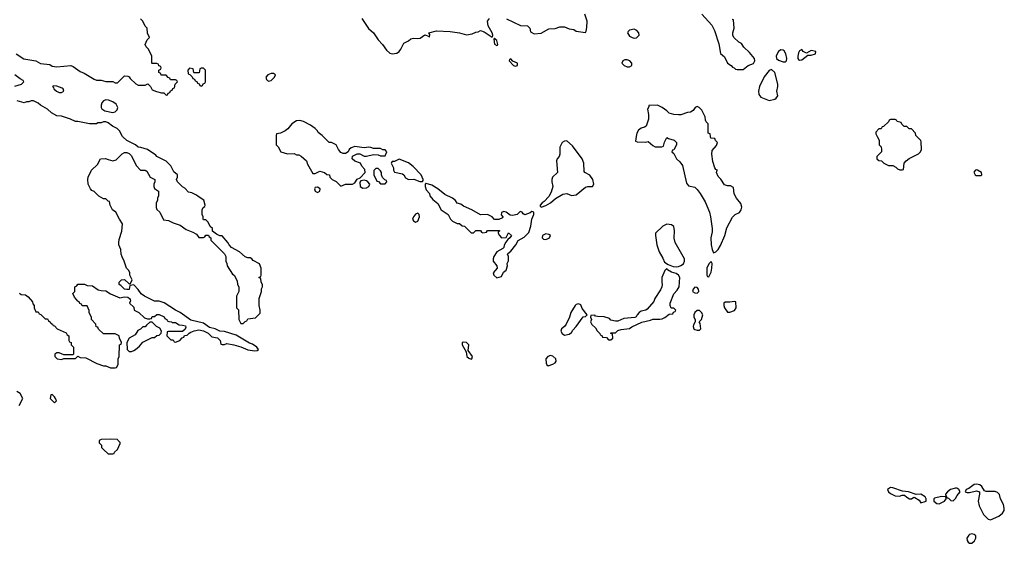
# Model space of a CAD drawing. Header units: inches. Extents: x 1861287 to 2052918, y 204622 to 437896.
# Tile 159 of 215: x 1951211 to 1959668, y 356507 to 361003. Entities that reach past the tile are written whole.
import ezdxf

# ---------------------------------------------------------------- set-up
doc = ezdxf.new("R2010")
doc.units = ezdxf.units.IN
doc.header["$MEASUREMENT"] = 0
doc.layers.add('B9355', color=7, linetype='Continuous')
doc.layers.add('B9356', color=7, linetype='Continuous')

msp = doc.modelspace()

# ---------------------------------------------------------------- linework, layer by layer
at = {"layer": 'B9355', "color": 5, "elevation": 180}
for points in [[(1951210, 358654), (1951223.6, 358643.6), (1951259.6, 358639.6), (1951283.6, 358623.6), (1951319.6, 358579.6), (1951323.6, 358563.6), (1951334, 358550), (1951334, 358530), (1951350, 358494), (1951370, 358494), (1951378, 358478), (1951392.7, 358472.7), (1951430, 358434), (1951450, 358434), (1951458, 358418), (1951474, 358410), (1951478, 358398), (1951494, 358390), (1951498, 358378), (1951510, 358374), (1951534, 358350), (1951610, 358314), (1951618, 358298), (1951634, 358290), (1951634, 358250), (1951638, 358238), (1951652.7, 358232.7), (1951654, 358210), (1951674, 358190), (1951674, 358130), (1951670, 358126), (1951590, 358126), (1951550, 358142), (1951530, 358142), (1951512, 358130), (1951512, 358110), (1951534, 358090), (1951570, 358084.7), (1951590, 358094), (1951690, 358094), (1951710, 358114), (1951730, 358102), (1951779.6, 358099.6), (1951874, 358050), (1951930, 358032), (1951951.6, 358031.6), (1951990, 358014), (1952030, 358014), (1952042, 358018), (1952056.4, 358043.6), (1952058, 358090), (1952066, 358110), (1952068, 358210), (1952082, 358218), (1952086, 358230), (1952068.4, 358268.4), (1952066, 358290), (1952030, 358306), (1951930, 358306), (1951887.3, 358347.3), (1951882, 358362), (1951867.3, 358367.3), (1951866, 358390), (1951828.4, 358428.4), (1951827.3, 358447.3), (1951808.4, 358488.4), (1951807.3, 358507.3), (1951790, 358546), (1951747.3, 358547.3), (1951742, 358562), (1951727.3, 358567.3), (1951722, 358582), (1951710, 358586), (1951680.4, 358620.4), (1951668.4, 358651.6), (1951686, 358670), (1951686, 358710), (1951702, 358718), (1951710, 358732), (1951768.4, 358731.6), (1951790, 358722), (1951836.8, 358716.8), (1951884.5, 358684.5), (1951910, 358677.3), (1951950, 358676), (1951992, 358650), (1952070, 358616), (1952110, 358624.7), (1952139.6, 358619.6), (1952154, 358610), (1952159.6, 358599.6), (1952162, 358590), (1952154, 358570), (1952190, 358534), (1952194, 358510), (1952234, 358490), (1952283.6, 358443.6), (1952310, 358434), (1952330, 358434), (1952342, 358438), (1952350, 358454), (1952370, 358454), (1952389.1, 358470.9), (1952410, 358470.6), (1952450.6, 358450.6), (1952458, 358438), (1952474, 358430), (1952478, 358418), (1952492, 358412), (1952514, 358410), (1952522, 358402), (1952550, 358402), (1952582, 358382), (1952610, 358381), (1952634.4, 358374.4), (1952638, 358362), (1952632.7, 358347.3), (1952610, 358326), (1952490, 358326), (1952478, 358322), (1952474, 358290), (1952510, 358254), (1952530, 358254), (1952538, 358238), (1952550, 358234), (1952586, 358250), (1952607.3, 358272.7), (1952622, 358278), (1952627.3, 358292.7), (1952650, 358294), (1952667.3, 358312.7), (1952680.4, 358319.6), (1952708.9, 358331.1), (1952750, 358338.8), (1952790.7, 358330.7), (1952830, 358311.3), (1952861, 358281), (1952910, 358272), (1952932, 358250), (1952938, 358218), (1952950, 358214), (1952970, 358214), (1952990, 358222), (1953050, 358210.8), (1953110, 358194), (1953170, 358167.3), (1953230, 358160.7), (1953250, 358162.8), (1953262, 358170), (1953249, 358190), (1953210, 358216), (1953185.1, 358225.1), (1953070, 358295.3), (1952970, 358326), (1952930, 358329), (1952890, 358349.3), (1952840.9, 358360.9), (1952790, 358396), (1952682, 358422), (1952588, 358490), (1952550, 358509), (1952452.7, 358572.7), (1952410, 358585.2), (1952370, 358586), (1952282, 358630), (1952255.3, 358650), (1952230, 358686), (1952190, 358726), (1952158, 358722), (1952152.7, 358687.3), (1952130, 358686), (1952110, 358688), (1952080.4, 358720.4), (1952066, 358730), (1952066, 358750), (1952086, 358770), (1952111.6, 358771.6), (1952150, 358734), (1952162, 358738), (1952178, 358770), (1952158, 358810), (1952158, 358830), (1952148, 358850), (1952128.7, 358870), (1952109.1, 358929.1), (1952090, 358966), (1952082, 358990), (1952079, 359030), (1952064, 359070), (1952061.2, 359090), (1952064.7, 359115.3), (1952088.4, 359188.4), (1952095.3, 359250), (1952068, 359290), (1952038, 359350), (1952008, 359370), (1951988, 359410), (1951982, 359442), (1951970, 359446), (1951950, 359466), (1951930, 359466), (1951890, 359488), (1951850, 359528), (1951830, 359538), (1951818, 359550), (1951798, 359590), (1951795.3, 359630), (1951798, 359650), (1951828, 359710), (1951880.4, 359759.6), (1951906, 359810), (1951947.3, 359812.7), (1951970, 359802), (1952010, 359792), (1952039, 359801), (1952090, 359852), (1952110, 359862), (1952130, 359862), (1952150, 359854), (1952170, 359834), (1952212, 359750), (1952250, 359712), (1952290, 359711.3), (1952303.6, 359703.6), (1952331.6, 359651.6), (1952372, 359630), (1952372, 359610), (1952362, 359590), (1952362, 359570), (1952370, 359554), (1952402, 359530), (1952402, 359490), (1952394, 359470), (1952394, 359450), (1952382, 359430), (1952382, 359390), (1952390, 359374), (1952414, 359350), (1952445.4, 359285.4), (1952490, 359278), (1952530, 359258), (1952590, 359238), (1952642, 359202), (1952699.6, 359179.6), (1952730, 359162), (1952750, 359134), (1952790, 359134), (1952802, 359138), (1952810, 359154), (1952832.7, 359152.7), (1952838, 359138), (1952854, 359130), (1952854, 359110), (1952971.6, 358991.6), (1952982, 358970), (1952982, 358930), (1952991.1, 358911.1), (1952992, 358890), (1953039.6, 358819.6), (1953054, 358810), (1953079.6, 358759.6), (1953082, 358730), (1953094, 358710), (1953094, 358670), (1953074, 358630), (1953074, 358530), (1953091.6, 358511.6), (1953094, 358430), (1953110, 358394), (1953130, 358394), (1953147.3, 358412.7), (1953162, 358418), (1953170, 358434), (1953236.4, 358443.6), (1953276.4, 358483.6), (1953278, 358510), (1953268.7, 358550), (1953268.4, 358608.4), (1953288, 358670), (1953288.4, 358691.6), (1953298, 358710), (1953298, 358730), (1953286, 358750), (1953282, 358782), (1953266, 358790), (1953282, 358798), (1953286, 358810), (1953286, 358870), (1953270, 358906), (1953216.4, 358936.4), (1953206, 358950), (1953190, 358958), (1953170, 358958), (1953148.4, 358968.4), (1953098, 359010), (1953030, 359048), (1953008.9, 359068.9), (1952998, 359090), (1952950, 359146), (1952930, 359146), (1952900.4, 359160.4), (1952867.3, 359187.3), (1952866, 359210), (1952847.3, 359227.3), (1952830, 359266), (1952810, 359286), (1952790, 359286), (1952786, 359290), (1952786, 359310), (1952778, 359330), (1952778, 359370), (1952786, 359390), (1952802, 359398), (1952805.2, 359410), (1952793.6, 359453.6), (1952744, 359484), (1952730, 359498), (1952690, 359518), (1952662, 359522), (1952630, 359558), (1952608.9, 359568.9), (1952566, 359610), (1952558, 359630), (1952566, 359650), (1952566, 359670), (1952536.4, 359696.4), (1952508.4, 359748.4), (1952468.4, 359788.4), (1952390, 359828), (1952380.4, 359840.4), (1952310, 359888), (1952252.7, 359907.3), (1952230, 359908), (1952206, 359930), (1952130, 359966), (1952096.4, 359996.4), (1952094.5, 360000)], [(1953414, 360000), (1953414, 359930), (1953431.6, 359911.6), (1953454, 359870), (1953510, 359852), (1953570, 359854), (1953590, 359842), (1953610, 359842), (1953630, 359832), (1953674, 359790), (1953683.6, 359763.6), (1953730, 359682), (1953750, 359682), (1953790, 359702), (1953830, 359692), (1953850, 359674), (1953871.1, 359671.1), (1953874, 359650), (1953894, 359630), (1953930, 359614), (1953970, 359574), (1953990, 359582), (1954010, 359592), (1954068.4, 359591.6), (1954090, 359602), (1954110, 359634), (1954135.3, 359644.7), (1954178, 359690), (1954176.4, 359716.4), (1954150, 359746), (1954138, 359770), (1954089, 359789), (1954068, 359810), (1954068.7, 359831.3), (1954110, 359852), (1954131.6, 359851.6), (1954170, 359832), (1954190, 359832), (1954250, 359844.7), (1954290, 359842), (1954310, 359834), (1954350, 359834), (1954366, 359870), (1954350, 359886), (1954330, 359886), (1954310, 359898), (1954250, 359898), (1954227.3, 359907.3), (1954210, 359908), (1954170, 359902), (1954090, 359914), (1954056.9, 359903.1), (1954042, 359890), (1954031.3, 359868.7), (1954010, 359855.3), (1953990, 359855.3), (1953970, 359862), (1953949.1, 359889.1), (1953928.4, 359928.4), (1953890, 359948), (1953870, 359948), (1953818.6, 360000)], [(1956507, 360000), (1956500.7, 359960.7), (1956513.7, 359953.7), (1956587.7, 359952.3), (1956610, 359958), (1956650, 359922), (1956670, 359912), (1956727.3, 359912.7), (1956742, 359918), (1956748.4, 359951.6), (1956770, 359992), (1956783.6, 359983.6), (1956834, 359970), (1956854, 359950), (1956854, 359930), (1956830, 359886), (1956818, 359882), (1956814, 359870), (1956830, 359854), (1956852, 359810), (1956882, 359782), (1956904.7, 359750), (1956939.8, 359599.8), (1956956.9, 359576.9), (1957010, 359564.7), (1957030, 359544.7), (1957056, 359510), (1957098.5, 359438.5), (1957136, 359350), (1957146, 359310), (1957158.8, 359210), (1957158, 359182), (1957146.8, 359130), (1957150.9, 359070.9), (1957158, 359030), (1957170, 359002), (1957190, 359011.3), (1957210, 359031.3), (1957230, 359064.7), (1957269.2, 359150), (1957284.8, 359215.2), (1957332.5, 359307.5), (1957355.3, 359330), (1957392.8, 359347.2), (1957409.4, 359370), (1957414.8, 359394.8), (1957404, 359424), (1957368, 359470), (1957348.4, 359508.4), (1957342, 359562), (1957316.4, 359576.4), (1957290, 359578), (1957265.6, 359585.6), (1957233.6, 359633.6), (1957210, 359658), (1957195.3, 359690), (1957198, 359702), (1957206, 359710), (1957190, 359718), (1957182, 359730), (1957164.7, 359784.7), (1957155.3, 359850), (1957160.4, 359879.6), (1957196.4, 359923.6), (1957206, 359950), (1957187.3, 359967.3), (1957182, 359982), (1957147.3, 359987.3), (1957145.4, 360000)], [(1958577, 360000), (1958594, 359970), (1958594, 359930), (1958611.6, 359911.6), (1958614, 359890), (1958612.7, 359867.3), (1958574, 359830), (1958574, 359810), (1958590, 359794), (1958612.7, 359792.7), (1958634, 359770), (1958650, 359762), (1958672.7, 359752.7), (1958711.6, 359751.6), (1958736.9, 359736.9), (1958750, 359722), (1958770, 359714), (1958790, 359714), (1958802, 359718), (1958808.4, 359771.6), (1958826, 359790), (1958850, 359812), (1958930, 359852), (1958948, 359870), (1958958, 359890), (1958954.6, 359954.6), (1958950, 359966), (1958916.6, 360000)], [(1951206, 357690), (1951238, 357750), (1951214.6, 357794.6), (1951186, 357810)]]:
    msp.add_lwpolyline(points, dxfattribs=at)
for points in [[(1955910, 359962), (1955890, 359959), (1955870, 359949), (1955850.6, 359910), (1955850.4, 359849.6), (1955844.9, 359830), (1955828, 359810), (1955822.4, 359790), (1955830.5, 359690), (1955786.3, 359650), (1955780.8, 359630), (1955781.5, 359610), (1955790.6, 359570), (1955777.3, 359522.7), (1955754.8, 359485.2), (1955716.8, 359443.2), (1955698, 359430), (1955682, 359410), (1955682, 359402), (1955690, 359394), (1955730, 359406.8), (1955770, 359431.3), (1955812.9, 359467.1), (1955876, 359504), (1955910, 359510.7), (1955950, 359493.4), (1955990, 359499.1), (1956070, 359564.7), (1956090, 359571.3), (1956130, 359572), (1956142, 359590), (1956135.3, 359630), (1956108.4, 359668.4), (1956066, 359690), (1956060.4, 359700.4), (1956058, 359770), (1956042, 359810), (1955960.2, 359920.2)], [(1954470, 359806), (1954430, 359786), (1954410, 359786), (1954403.6, 359776.4), (1954402, 359770), (1954422, 359730), (1954422, 359710), (1954430, 359694), (1954499.8, 359679.8), (1954510, 359672), (1954525.2, 359645.2), (1954550, 359630.8), (1954595.3, 359635.3), (1954647.3, 359612.7), (1954670, 359614), (1954678, 359622), (1954678, 359630), (1954659, 359670), (1954590, 359744), (1954550, 359774)], [(1954290, 359726), (1954270, 359726), (1954252.7, 359707.3), (1954252, 359670), (1954278, 359618), (1954292.7, 359612.7), (1954310, 359594), (1954350, 359594), (1954366, 359610), (1954362, 359622), (1954347.3, 359627.3), (1954328, 359648), (1954318, 359670), (1954318, 359690), (1954310, 359706)], [(1959430, 359713.2), (1959422, 359710), (1959406.8, 359693.2), (1959418, 359670), (1959425.8, 359665.8), (1959470, 359666.8), (1959475.3, 359670), (1959473.2, 359690), (1959438, 359710)], [(1954170, 359624), (1954141, 359619), (1954131.3, 359608.7), (1954136, 359570), (1954157.3, 359557.3), (1954190, 359560.7), (1954208.7, 359570), (1954218, 359590), (1954202, 359610), (1954190, 359619)], [(1953770, 359565.2), (1953750, 359561.2), (1953742, 359550), (1953747.7, 359530), (1953770, 359518.8), (1953788.7, 359530), (1953792.3, 359552.3)], [(1954702, 359598), (1954694, 359590), (1954694, 359570), (1954703.6, 359543.6), (1954731.6, 359511.6), (1954734, 359490), (1954759.6, 359459.6), (1954803.6, 359423.6), (1954832, 359370), (1954891.3, 359331.3), (1954912, 359290), (1954930, 359272), (1954970, 359254), (1954990, 359254), (1955012.7, 359232.7), (1955031.6, 359231.6), (1955090, 359174), (1955110, 359174), (1955130, 359194), (1955170, 359194), (1955178, 359178), (1955190, 359174), (1955222, 359178), (1955230, 359194), (1955330, 359194), (1955334, 359190), (1955322, 359178), (1955322, 359170), (1955331.3, 359150), (1955350, 359131.3), (1955390, 359134), (1955410, 359174), (1955434, 359150), (1955422, 359130), (1955403.6, 359116.4), (1955386.4, 359093.6), (1955373.4, 359066.6), (1955370, 359048), (1955362, 359038), (1955310, 359008.7), (1955284.7, 358970), (1955278, 358950), (1955278, 358930), (1955310.7, 358890.7), (1955311.3, 358870), (1955278, 358830), (1955284.7, 358810), (1955310, 358787.7), (1955350, 358798), (1955365.4, 358834.6), (1955390, 358852), (1955401.2, 358890), (1955398, 358910), (1955408.4, 358931.6), (1955408.7, 358970), (1955402, 358990), (1955405.2, 358994.8), (1955430, 359016), (1955474, 359070), (1955492.5, 359107.5), (1955544.5, 359135.5), (1955584.8, 359175.2), (1955602.7, 359230), (1955608.9, 359291.1), (1955628, 359330), (1955626, 359350), (1955610, 359355.3), (1955596, 359344), (1955550, 359329), (1955535.3, 359335.3), (1955526, 359350), (1955510, 359355.3), (1955484.7, 359330), (1955442.9, 359322.9), (1955424.8, 359324.8), (1955390, 359351.6), (1955370, 359356.2), (1955350.9, 359349.1), (1955350, 359346), (1955347.1, 359327.1), (1955362, 359310), (1955356.9, 359303.1), (1955327.3, 359287.3), (1955290, 359288), (1955268, 359310), (1955230, 359329.2), (1955170, 359329), (1955095.3, 359370), (1955022, 359402), (1954999, 359419), (1954969.3, 359429.3), (1954953.2, 359450), (1954928.7, 359470), (1954862.7, 359502.7), (1954802, 359550), (1954750, 359582)], [(1954630, 359341.2), (1954610, 359333.2), (1954593.4, 359310), (1954586, 359290), (1954594.9, 359274.9), (1954610, 359266), (1954630, 359274), (1954646.6, 359310), (1954641.2, 359330)], [(1956770, 359248), (1956734, 359230), (1956672, 359170), (1956671.3, 359150), (1956684, 359070), (1956704, 359010), (1956735.9, 358955.9), (1956750, 358922), (1956781, 358901), (1956825.4, 358885.4), (1956850, 358881), (1956870, 358884.7), (1956890, 358891.3), (1956912.5, 358907.5), (1956921.2, 358930), (1956921.2, 358950), (1956840.9, 359090), (1956832.9, 359127.1), (1956836, 359190), (1956828.9, 359228.9), (1956810, 359242)], [(1955730, 359165.1), (1955702, 359150), (1955699.1, 359130), (1955710, 359119.1), (1955730, 359117.1), (1955750, 359124.4), (1955761.2, 359130), (1955769.2, 359150), (1955757.4, 359157.4)], [(1956770, 358866), (1956751.6, 358848.4), (1956726, 358790), (1956726, 358750), (1956731, 358730), (1956727.3, 358710), (1956716.3, 358683.7), (1956666.8, 358610), (1956656.8, 358583.2), (1956602, 358518), (1956590, 358509), (1956550, 358499.5), (1956531, 358490), (1956514, 358470), (1956507.3, 358452.7), (1956494.4, 358445.6), (1956401.6, 358438.4), (1956350, 358415.3), (1956330, 358415.3), (1956290, 358422), (1956276.2, 358436.2), (1956230, 358452.3), (1956174, 358454), (1956158, 358458), (1956150, 358466), (1956118, 358462), (1956114, 358450), (1956122, 358430), (1956114, 358410), (1956124.7, 358384.7), (1956156.9, 358356.9), (1956171.6, 358331.6), (1956194, 358310), (1956198, 358298), (1956212.7, 358292.7), (1956218, 358278), (1956250, 358274), (1956270, 358254), (1956290, 358254), (1956306, 358270), (1956302, 358302), (1956287.3, 358307.3), (1956290, 358314), (1956330, 358314), (1956350, 358334), (1956376.4, 358343.6), (1956449.3, 358350.7), (1956470, 358366), (1956555.3, 358404.7), (1956630, 358422), (1956650, 358432), (1956710, 358431), (1956730, 358436), (1956753.6, 358446.4), (1956790, 358474), (1956822, 358478), (1956827.3, 358492.7), (1956842, 358498), (1956846, 358510), (1956830, 358526), (1956807.3, 358527.3), (1956798, 358550), (1956798, 358570), (1956829, 358650), (1956858.6, 358681.4), (1956875.3, 358710), (1956881.2, 358790), (1956870, 358808.7), (1956850, 358824), (1956810, 358835.3), (1956776.4, 358856.4)], [(1957150, 358926), (1957130, 358906), (1957112, 358870), (1957114, 358810), (1957118, 358798), (1957130, 358794), (1957150, 358834), (1957157.2, 358870), (1957158, 358910)], [(1957010, 358705.2), (1956994.8, 358690), (1956991, 358670), (1957010, 358657.3), (1957030, 358656), (1957044, 358670), (1957041.2, 358690), (1957030, 358704)], [(1956010, 358564), (1955990, 358557.2), (1955982.8, 358550), (1955946, 358490), (1955934.8, 358450), (1955906, 358390), (1955890.7, 358369.3), (1955864, 358350), (1955859.1, 358330), (1955870, 358307.3), (1955890, 358294.8), (1955930, 358302.8), (1955950, 358318), (1955962.5, 358337.5), (1955992.3, 358367.7), (1956050, 358452), (1956070, 358454), (1956086, 358470), (1956043.2, 358523.2), (1956030, 358555.3)], [(1957350, 358584), (1957310, 358577), (1957270, 358579), (1957258, 358570), (1957258, 358550), (1957266, 358530), (1957290, 358492), (1957310, 358491.3), (1957350, 358507.3), (1957365.2, 358530), (1957362, 358582)], [(1957050, 358506), (1957030, 358506), (1957011.6, 358488.4), (1957002, 358470), (1957002, 358450), (1957012, 358430), (1957014, 358410), (1956998, 358382), (1956996, 358370), (1957001, 358350), (1957010, 358342.8), (1957030, 358336), (1957050, 358338), (1957062, 358350), (1957054.6, 358394.6), (1957046, 358410), (1957068, 358430), (1957078, 358470), (1957068.4, 358488.4)], [(1952350, 358406), (1952330, 358406), (1952299.6, 358380.4), (1952290, 358366), (1952270, 358366), (1952250, 358346), (1952225.4, 358334.6), (1952203.6, 358296.4), (1952151.6, 358268.4), (1952132, 358230), (1952134, 358170), (1952150, 358154), (1952170, 358154), (1952190, 358162), (1952206, 358170), (1952240.4, 358199.6), (1952270, 358234), (1952350, 358274), (1952370, 358274), (1952388, 358292), (1952410, 358294), (1952427.3, 358312.7), (1952428, 358330), (1952414.6, 358354.6), (1952386, 358370)], [(1955026, 358234), (1955010.7, 358230), (1955010.3, 358210), (1955044.6, 358150), (1955051.7, 358110), (1955070, 358096.5), (1955090, 358089.4), (1955095.3, 358090), (1955100.8, 358110), (1955063.3, 358163.3), (1955067.6, 358210), (1955050, 358232.3)], [(1955770, 358118.5), (1955747.8, 358112.2), (1955730.3, 358090), (1955734.2, 358054.2), (1955740.3, 358040.3), (1955750, 358030.7), (1955790, 358044.2), (1955810, 358056.3), (1955818.7, 358070), (1955815.1, 358090), (1955790, 358114)], [(1951490, 357786), (1951478, 357782), (1951474, 357750), (1951510, 357714), (1951526, 357730), (1951518, 357750), (1951510, 357766)], [(1951990, 357402), (1951910, 357398), (1951894, 357390), (1951894, 357370), (1951914, 357350), (1951914, 357330), (1951930, 357314), (1951970, 357274), (1952010, 357274), (1952022, 357278), (1952026, 357290), (1952050, 357314), (1952074.6, 357365.4), (1952073.6, 357373.6), (1952054, 357394), (1952050, 357398)], [(1959430, 357016), (1959410, 357012.7), (1959362.8, 356977.2), (1959342, 356970), (1959332, 356950), (1959350, 356942.8), (1959370, 356944), (1959430, 356958.8), (1959454, 356950), (1959456, 356930), (1959443.6, 356870), (1959452.8, 356830), (1959490, 356753.1), (1959530, 356714.3), (1959550, 356707.7), (1959620.4, 356739.6), (1959653, 356767), (1959666.8, 356790), (1959668.4, 356810), (1959661.3, 356841.3), (1959635.3, 356890), (1959625.8, 356925.8), (1959610, 356944.4), (1959590, 356952.3), (1959512.5, 356952.5), (1959498, 356958), (1959475.5, 356995.5), (1959458, 357010)], [(1958690, 356985.2), (1958664.7, 356970), (1958674.8, 356950), (1958690, 356934.8), (1958730, 356915.5), (1958766.8, 356913.2), (1958790, 356920.7), (1958810, 356921), (1958830, 356902.8), (1958854, 356890), (1958871.6, 356888.4), (1958890, 356902), (1958899.6, 356899.6), (1958936.9, 356876.9), (1958950, 356854), (1958990, 356864.7), (1958998, 356870), (1958998, 356890), (1958990, 356906), (1958950, 356928), (1958910, 356926), (1958846, 356950), (1958794.8, 356954.8), (1958710, 356983.7)], [(1959130, 356908.7), (1959070, 356895.3), (1959062, 356890), (1959062, 356870), (1959088.1, 356848.1), (1959110, 356847.3), (1959155.3, 356870), (1959168, 356890), (1959166, 356906)], [(1959250, 356981.2), (1959206, 356970), (1959181, 356950), (1959164.7, 356930), (1959163.6, 356923.6), (1959178, 356898), (1959190, 356894), (1959210, 356874), (1959230, 356872), (1959250, 356892), (1959262.7, 356917.3), (1959288, 356950), (1959278, 356970), (1959259.3, 356979.3)], [(1959390, 356587.3), (1959370, 356582.9), (1959363, 356577), (1959347.5, 356550), (1959348.7, 356530), (1959357.1, 356517.1), (1959370, 356507.1), (1959390, 356507.8), (1959413.1, 356526.9), (1959423.4, 356550), (1959423.6, 356563.6), (1959423.1, 356570), (1959410, 356583.9)]]:
    msp.add_lwpolyline(points, close=True, dxfattribs=at)
at = {"layer": 'B9356', "color": 5, "elevation": 180}
for points in [[(1955391.6, 361011.6), (1955512.7, 360952.7), (1955571.6, 360951.6), (1955594, 360930), (1955598, 360898), (1955630, 360882), (1955690, 360886.8), (1955756.5, 360923.5), (1955810, 360926.8), (1955850, 360941), (1955890, 360941), (1955930, 360926), (1955970, 360918), (1955990, 360906), (1956070, 360894), (1956076.4, 360903.6), (1956083.1, 360936.9), (1956084, 360990), (1956065.2, 361050)], [(1957070, 361052), (1957155.3, 360955.3), (1957178, 360910), (1957216.9, 360796.9), (1957230, 360714), (1957263.6, 360683.6), (1957291.3, 360630), (1957322, 360610), (1957334.4, 360594.4), (1957348.9, 360591.1), (1957359.8, 360579.8), (1957374.6, 360574.6), (1957424.1, 360575.9), (1957468.7, 360610), (1957513, 360627), (1957525.4, 360650), (1957524, 360670), (1957480.7, 360720.7), (1957430, 360768.7), (1957410, 360798), (1957388, 360810), (1957346, 360850), (1957338, 360870), (1957338, 360890), (1957348, 360930), (1957342, 361002), (1957330, 361006)], [(1951182, 360710), (1951247.5, 360667.5), (1951350, 360650.8), (1951390, 360626.8), (1951470, 360618), (1951490, 360604.7), (1951530, 360598), (1951650, 360611.3), (1951670, 360602), (1951730, 360558), (1951765.4, 360545.4), (1951850, 360491.3), (1951870, 360484.7), (1951910, 360484.7), (1951950, 360471.3), (1952010, 360471.3), (1952030, 360462), (1952050, 360462), (1952110, 360522), (1952139.6, 360519.6), (1952150, 360514), (1952159.6, 360499.6), (1952210, 360452), (1952230, 360442), (1952290, 360442), (1952311.6, 360451.6), (1952334, 360430), (1952350, 360402), (1952385.4, 360385.4), (1952430, 360374), (1952450, 360374), (1952470, 360354), (1952482, 360358), (1952487.3, 360372.7), (1952502, 360378), (1952507.3, 360392.7), (1952522, 360398), (1952527.3, 360412.7), (1952542, 360418), (1952546, 360450), (1952566, 360470), (1952562, 360482), (1952550, 360486), (1952507.3, 360487.3), (1952502, 360502), (1952487.3, 360507.3), (1952470, 360526), (1952427.3, 360527.3), (1952422, 360542), (1952406, 360550), (1952406, 360570), (1952422, 360578), (1952426, 360590), (1952422, 360602), (1952407.3, 360607.3), (1952402, 360622), (1952390, 360626), (1952350, 360626), (1952346, 360630), (1952346, 360690), (1952318, 360750), (1952298, 360770), (1952288, 360790), (1952306, 360830), (1952326, 360850), (1952308.4, 360888.4), (1952306, 360930), (1952288.4, 360948.4), (1952268, 360990), (1952248.7, 361010)], [(1954150, 361014.8), (1954208.5, 360928.5), (1954250.8, 360890), (1954290.5, 360830.5), (1954326.8, 360790), (1954361.4, 360741.4), (1954390, 360716), (1954410, 360711), (1954450, 360716), (1954469.3, 360730.7), (1954484, 360750), (1954510, 360802), (1954550, 360822), (1954570, 360838), (1954594.6, 360845.4), (1954630, 360841), (1954650, 360846), (1954690, 360874), (1954722, 360862), (1954730, 360854), (1954735.3, 360875.3), (1954726, 360890), (1954790, 360907.3), (1954910, 360902), (1954990, 360890.4), (1955050, 360873.4), (1955098.6, 360881.4), (1955130, 360896), (1955150, 360898), (1955170, 360911), (1955199.8, 360899.8), (1955270, 360854), (1955276.4, 360863.6), (1955275.3, 360870), (1955268.7, 360890), (1955234, 360950), (1955229.2, 360990), (1955246.3, 361013.7)], [(1951170, 360431.3), (1951226, 360450), (1951246, 360470), (1951242, 360482), (1951214.6, 360494.6), (1951170, 360529)], [(1952094.5, 360000), (1952068, 360050), (1952048, 360070), (1952009.1, 360089.1), (1951970, 360118), (1951950, 360126), (1951930, 360126), (1951910, 360118), (1951883.6, 360116.4), (1951870, 360108), (1951811.6, 360108.4), (1951710, 360128.7), (1951690, 360128.7), (1951646, 360150), (1951570, 360175.3), (1951530, 360178), (1951484.7, 360204.7), (1951450, 360235.3), (1951390, 360268), (1951370, 360288), (1951330, 360308), (1951310, 360308), (1951290, 360298), (1951270, 360298), (1951250, 360288.7), (1951190, 360308)], [(1957145.4, 360000), (1957142, 360022), (1957126, 360030), (1957126, 360110), (1957107.3, 360127.3), (1957100.4, 360140.4), (1957098, 360170), (1957070, 360226), (1957046, 360250), (1957030, 360258), (1957014, 360250), (1956996.9, 360223.1), (1956971.6, 360208.4), (1956947.3, 360207.3), (1956890, 360186), (1956870, 360186), (1956830, 360188.7), (1956790, 360202), (1956770, 360222), (1956728.7, 360250), (1956690, 360269.2), (1956614, 360266), (1956614, 360254), (1956604.7, 360235.3), (1956611.1, 360188.9), (1956611, 360150), (1956591.3, 360090), (1956578.8, 360081.2), (1956550, 360073.3), (1956525, 360055), (1956511.8, 360030), (1956507, 360000)], [(1953818.6, 360000), (1953810, 360008.7), (1953776, 360036), (1953769.3, 360049.3), (1953748.7, 360070), (1953710, 360099), (1953650, 360129), (1953618, 360138), (1953590, 360135.3), (1953550, 360108.7), (1953514.4, 360065.6), (1953490, 360048), (1953451.6, 360028.4), (1953418, 360022), (1953414, 360010), (1953414, 360000)], [(1958916.6, 360000), (1958908.4, 360008.4), (1958906, 360030), (1958870, 360066), (1958850, 360066), (1958830, 360086), (1958807.3, 360087.3), (1958787.3, 360107.3), (1958782, 360122), (1958748.4, 360128.4), (1958742, 360142), (1958730, 360146), (1958690, 360146), (1958678, 360142), (1958672.7, 360127.3), (1958630, 360086), (1958618, 360082), (1958610, 360066), (1958590, 360066), (1958563.6, 360036.4), (1958563.6, 360023.6), (1958577, 360000)]]:
    msp.add_lwpolyline(points, dxfattribs=at)
for points in [[(1956490, 360922.7), (1956450, 360912.3), (1956438, 360902), (1956430.7, 360890), (1956450, 360863), (1956472, 360850), (1956490, 360846), (1956510, 360848.2), (1956533.2, 360870), (1956529.2, 360890), (1956511.9, 360911.9)], [(1955290, 360846), (1955283.6, 360836.4), (1955290, 360794), (1955310, 360782), (1955316.4, 360783.6), (1955318, 360790), (1955310, 360826), (1955295.3, 360835.3)], [(1957750, 360745.2), (1957730, 360730.7), (1957717.9, 360710), (1957708, 360690), (1957711.3, 360670), (1957730, 360656.3), (1957770, 360640.3), (1957790, 360641.6), (1957796.3, 360650), (1957799.8, 360670), (1957791.4, 360710), (1957776.6, 360736.6), (1957770, 360742)], [(1957930, 360748), (1957910, 360735.3), (1957899.9, 360720.1), (1957894, 360690), (1957894, 360670), (1957901.2, 360661.2), (1957910, 360656.5), (1957930, 360659.7), (1957982, 360698), (1958010, 360699.5), (1958046, 360710), (1958048.7, 360730), (1958010, 360737.6), (1957970, 360715.3), (1957942, 360730)], [(1955430, 360666), (1955418, 360662), (1955414, 360650), (1955454, 360610), (1955470, 360604.7), (1955486, 360610), (1955486, 360630), (1955446, 360646)], [(1956430, 360658.7), (1956410, 360657.6), (1956391, 360650), (1956384, 360630), (1956402.8, 360610), (1956430, 360599.3), (1956450, 360599.3), (1956469.4, 360610.6), (1956469.5, 360630), (1956452.7, 360650)], [(1952790, 360586), (1952770, 360586), (1952758, 360582), (1952752.7, 360547.3), (1952710, 360546), (1952706, 360550), (1952702, 360582), (1952670, 360586), (1952654, 360570), (1952658, 360538), (1952672.7, 360532.7), (1952692.7, 360512.7), (1952698, 360498), (1952712.7, 360492.7), (1952718, 360478), (1952732.7, 360472.7), (1952738, 360458), (1952752.7, 360452.7), (1952758, 360438), (1952770, 360434), (1952782, 360438), (1952787.3, 360452.7), (1952802, 360458), (1952806, 360470), (1952806, 360570)], [(1953390, 360542.7), (1953370, 360540.9), (1953342, 360530), (1953324.7, 360510), (1953331.3, 360490), (1953340.7, 360480.7), (1953350, 360476), (1953370, 360482), (1953399.3, 360510), (1953409, 360530)], [(1957670, 360574.6), (1957650, 360568.5), (1957606.3, 360513.7), (1957565.2, 360430), (1957556.1, 360390), (1957560.3, 360360.3), (1957577, 360337), (1957650, 360308.9), (1957697.7, 360322.3), (1957709.8, 360330), (1957723.1, 360350), (1957715.3, 360390), (1957723.5, 360430), (1957722.7, 360450), (1957698.3, 360550)], [(1951504.7, 360435.3), (1951494, 360430), (1951502, 360422), (1951504.7, 360410), (1951528.3, 360388.3), (1951550, 360379.1), (1951570, 360379.1), (1951589, 360390), (1951584, 360410), (1951575.9, 360415.9), (1951530, 360434)], [(1951950, 360314.5), (1951930, 360306), (1951916.3, 360290), (1951910.6, 360270), (1951910.8, 360250), (1951917.3, 360237.3), (1951941.4, 360221.4), (1952010, 360206.8), (1952030, 360210.8), (1952049.2, 360230), (1952054, 360250), (1952038.4, 360278.4), (1952010, 360299.3), (1951973.6, 360313.6)]]:
    msp.add_lwpolyline(points, close=True, dxfattribs=at)

doc.saveas('drawing.dxf')
